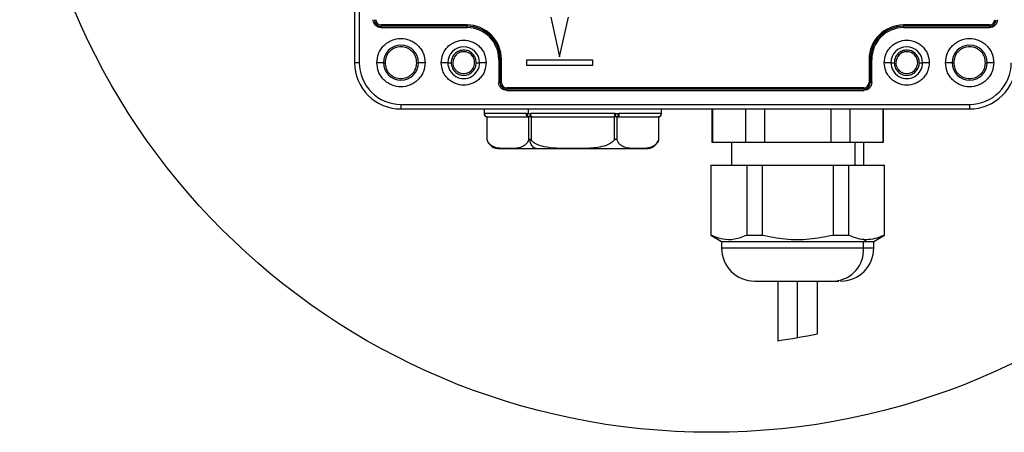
# Model space of a CAD drawing. Header units: millimetres. Extents: x 19 to 819, y 19 to 629.
# Tile 11 of 35: x 538 to 687, y 110 to 173. Entities that reach past the tile are written whole.
import ezdxf

# ---------------------------------------------------------------- set-up
doc = ezdxf.new("R2010")
doc.units = ezdxf.units.MM
doc.header["$LTSCALE"] = 3
doc.layers.add('DIMENSIONS', color=140, linetype='Continuous', lineweight=25)
doc.layers.add('SLD-DEFPOINTS', color=7, linetype='Continuous')

msp = doc.modelspace()

# ---------------------------------------------------------------- linework, layer by layer
for p, q in [((588.323, 262.244), (588.323, 166.244)), ((589.023, 262.244), (589.023, 166.244)), ((617.992, 173.144), (619.323, 167.144)), ((619.323, 167.144), (620.653, 173.144)), ((605.323, 171.944), (592.323, 171.944)), ((592.323, 171.944), (592.323, 171.744)), ((592.323, 171.544), (592.323, 171.744)), ((605.323, 171.744), (592.323, 171.744)), ((592.323, 171.544), (605.323, 171.544)), ((605.323, 171.944), (605.323, 171.744)), ((605.323, 171.544), (605.323, 171.744)), ((671.323, 171.944), (671.323, 171.744)), ((684.323, 171.944), (671.323, 171.944)), ((684.323, 171.744), (671.323, 171.744)), ((671.323, 171.544), (671.323, 171.744)), ((671.323, 171.544), (684.323, 171.544)), ((684.323, 171.944), (684.323, 171.744)), ((684.323, 171.744), (684.323, 171.544)), ((589.023, 166.244), (588.323, 166.244)), ((592.673, 166.244), (591.673, 166.244)), ((592.673, 166.244), (592.923, 166.244)), ((597.723, 166.244), (597.973, 166.244)), ((598.973, 166.244), (597.973, 166.244)), ((602.423, 166.244), (601.423, 166.244)), ((602.423, 166.244), (602.923, 166.244)), ((606.723, 166.244), (607.223, 166.244)), ((608.223, 166.244), (607.223, 166.244)), ((610.123, 166.744), (610.123, 163.244)), ((610.123, 166.744), (610.323, 166.744)), ((610.323, 163.244), (610.323, 166.744)), ((610.523, 166.744), (610.323, 166.744)), ((610.523, 163.244), (610.523, 166.744)), ((614.323, 166.644), (614.323, 165.844)), ((624.323, 166.644), (614.323, 166.644)), ((614.323, 165.844), (624.323, 165.844)), ((624.323, 165.844), (624.323, 166.644)), ((666.123, 166.744), (666.323, 166.744)), ((666.123, 166.744), (666.123, 163.244)), ((666.523, 166.744), (666.323, 166.744)), ((666.323, 166.744), (666.323, 163.244)), ((666.523, 163.244), (666.523, 166.744)), ((669.423, 166.244), (668.423, 166.244)), ((669.423, 166.244), (669.923, 166.244)), ((673.723, 166.244), (674.223, 166.244)), ((675.223, 166.244), (674.223, 166.244)), ((678.673, 166.244), (677.673, 166.244)), ((678.673, 166.244), (678.923, 166.244)), ((683.723, 166.244), (683.973, 166.244)), ((684.973, 166.244), (683.973, 166.244)), ((610.323, 163.244), (610.123, 163.244)), ((610.523, 163.244), (610.323, 163.244)), ((611.323, 162.444), (611.323, 162.244)), ((665.323, 162.444), (611.323, 162.444)), ((665.323, 162.444), (665.323, 162.244)), ((666.123, 163.244), (666.323, 163.244)), ((666.523, 163.244), (666.323, 163.244)), ((665.323, 162.244), (611.323, 162.244)), ((611.323, 162.044), (611.323, 162.244)), ((611.323, 162.044), (665.323, 162.044)), ((665.323, 162.244), (665.323, 162.044)), ((595.323, 159.944), (681.323, 159.944)), ((595.323, 159.944), (595.323, 159.244)), ((681.323, 159.944), (681.323, 159.244)), ((595.323, 159.244), (681.323, 159.244)), ((607.923, 159.244), (607.923, 158.524)), ((607.924, 158.538), (607.923, 158.527)), ((607.924, 158.538), (607.928, 158.544)), ((614.296, 158.544), (607.928, 158.544)), ((608.294, 158.044), (608.294, 154.691)), ((608.361, 154.504), (608.361, 158.044)), ((608.361, 158.044), (608.428, 158.044)), ((608.428, 158.044), (614.559, 158.044)), ((614.296, 158.544), (614.431, 158.538)), ((614.623, 158.527), (614.431, 158.538)), ((614.559, 158.044), (614.625, 158.044)), ((614.623, 158.527), (614.623, 159.244)), ((614.623, 158.527), (614.816, 158.538)), ((614.625, 158.044), (614.625, 154.504)), ((614.816, 158.538), (614.954, 158.544)), ((627.691, 158.544), (614.954, 158.544)), ((615.058, 158.044), (615.192, 158.044)), ((615.058, 154.504), (615.058, 158.044)), ((615.192, 158.044), (627.453, 158.044)), ((627.453, 158.044), (627.587, 158.044)), ((627.587, 158.044), (627.587, 154.504)), ((627.691, 158.544), (627.83, 158.538)), ((628.02, 154.504), (628.02, 158.044)), ((628.02, 158.044), (628.087, 158.044)), ((628.087, 158.044), (634.217, 158.044)), ((628.214, 158.538), (628.349, 158.544)), ((634.717, 158.544), (628.349, 158.544)), ((634.217, 158.044), (634.284, 158.044)), ((634.284, 158.044), (634.284, 154.504)), ((634.351, 154.691), (634.351, 158.044)), ((634.717, 158.544), (634.721, 158.538)), ((634.721, 158.538), (634.723, 158.527)), ((634.723, 158.524), (634.723, 159.244)), ((642.323, 159.244), (642.323, 154.244)), ((642.43, 159.244), (642.43, 154.244)), ((647.43, 159.244), (647.43, 154.244)), ((650.323, 159.244), (650.323, 154.244)), ((660.323, 159.244), (660.323, 154.244)), ((663.215, 159.244), (663.215, 154.244)), ((668.215, 159.244), (668.215, 154.244)), ((668.323, 154.244), (668.323, 159.244)), ((642.323, 154.244), (642.43, 154.244)), ((642.43, 154.244), (647.43, 154.244)), ((645.323, 154.244), (645.323, 150.729)), ((647.43, 154.244), (650.323, 154.244)), ((650.323, 154.244), (660.323, 154.244)), ((660.323, 154.244), (663.215, 154.244)), ((663.215, 154.244), (668.215, 154.244)), ((663.983, 154.244), (663.983, 150.729)), ((665.323, 150.729), (665.323, 154.244)), ((668.215, 154.244), (668.323, 154.244)), ((610.217, 153.244), (615.77, 153.244)), ((615.77, 153.244), (632.42, 153.244)), ((642.173, 150.729), (642.173, 140.181)), ((642.173, 150.729), (642.241, 150.729)), ((642.241, 140.181), (642.241, 150.729)), ((642.241, 150.729), (647.619, 150.729)), ((647.619, 150.729), (647.619, 140.181)), ((647.619, 150.729), (649.945, 150.729)), ((649.945, 150.729), (649.945, 140.181)), ((649.945, 150.729), (660.701, 150.729)), ((660.701, 150.729), (660.701, 140.181)), ((660.701, 150.729), (663.026, 150.729)), ((663.026, 150.729), (663.026, 140.181)), ((663.026, 150.729), (668.404, 150.729)), ((668.404, 150.729), (668.404, 140.181)), ((668.404, 150.729), (668.473, 150.729)), ((668.473, 140.181), (668.473, 150.729)), ((642.173, 140.181), (643.823, 139.229)), ((642.173, 140.181), (642.241, 140.181)), ((647.619, 140.181), (649.945, 140.181)), ((660.701, 140.181), (663.026, 140.181)), ((666.823, 139.229), (668.473, 140.181)), ((668.404, 140.181), (668.473, 140.181)), ((643.823, 139.229), (643.823, 138.229)), ((643.823, 139.229), (665.282, 139.229)), ((665.282, 139.229), (665.715, 139.517)), ((665.282, 138.229), (665.282, 139.229)), ((665.282, 139.229), (666.823, 139.229)), ((666.823, 138.229), (666.823, 139.229)), ((643.823, 138.229), (665.282, 138.229)), ((665.282, 138.229), (666.823, 138.229)), ((652.323, 133.229), (652.323, 124.208)), ((655.323, 124.684), (655.323, 133.229)), ((658.323, 125.262), (658.323, 133.229)), ((660.952, 133.229), (661.573, 133.229))]:
    msp.add_line(p, q)
at = {"flags": 128}
for points in [[(614.559, 158.044), (614.507, 158.053), (614.458, 158.082), (614.413, 158.128), (614.373, 158.19), (614.341, 158.266), (614.316, 158.352), (614.301, 158.446), (614.296, 158.544)], [(615.192, 158.044), (615.145, 158.053), (615.101, 158.082), (615.06, 158.128), (615.024, 158.19), (614.994, 158.266), (614.972, 158.352), (614.959, 158.446), (614.954, 158.544)], [(627.453, 158.044), (627.5, 158.053), (627.544, 158.082), (627.585, 158.128), (627.621, 158.19), (627.651, 158.266), (627.673, 158.352), (627.687, 158.446), (627.691, 158.544)], [(628.087, 158.044), (628.138, 158.053), (628.187, 158.082), (628.232, 158.128), (628.272, 158.19), (628.305, 158.266), (628.329, 158.352), (628.344, 158.446), (628.349, 158.544)], [(615.77, 153.244), (615.609, 153.27), (615.452, 153.347), (615.304, 153.474), (615.168, 153.647), (615.047, 153.861), (614.945, 154.111), (614.865, 154.391), (614.808, 154.693)]]:
    msp.add_lwpolyline(points, dxfattribs=at)
for centre, radius, start, end in [((592.323, 172.744), 1, 179.99994, 270.00006), ((592.323, 172.744), 0.8, 180.0007, 269.99983), ((684.323, 172.744), 1, 270.00041, 359.9997), ((684.323, 172.744), 0.8, 269.99988, 359.99998), ((605.323, 166.744), 5.2, 359.99999, 90.00001), ((605.323, 166.744), 5, 0.00011, 89.99998), ((605.323, 166.744), 4.8, 0, 90), ((671.323, 166.744), 5.2, 90.00004, 179.99994), ((671.323, 166.744), 5, 89.99994, 180), ((671.323, 166.744), 4.8, 89.99998, 180), ((595.323, 166.244), 2.65, 0, 180), ((604.823, 166.244), 2.4, 0.00009, 179.99991), ((671.823, 166.244), 2.4, 0.00009, 179.99991), ((681.323, 166.244), 2.65, 0, 180), ((604.823, 166.244), 1.65, 0.00013, 179.99987), ((671.823, 166.244), 1.65, 0.00006, 179.99994), ((595.323, 166.244), 7, 179.99996, 270.00004), ((595.323, 166.244), 6.3, 179.99993, 270.00007), ((595.323, 166.244), 2.65, 180, 0), ((604.823, 166.244), 2.4, 179.99991, 0.00009), ((604.823, 166.244), 1.65, 179.99987, 0.00013), ((671.823, 166.244), 2.4, 179.99991, 0.00009), ((671.823, 166.244), 1.65, 179.99981, 0.00019), ((681.323, 166.244), 2.65, 180, 0), ((681.323, 166.244), 6.3, 269.99997, 0.00006), ((681.323, 166.244), 7, 269.99997, 0.00003), ((611.323, 163.244), 1, 179.99921, 270.00079), ((611.323, 163.244), 0.8, 180.00017, 269.99983), ((665.323, 163.244), 1, 269.99979, 0.00043), ((665.323, 163.244), 0.8, 270.0007, 359.99983), ((608.424, 158.54), 0.5, 180.14005, 262.7349), ((608.428, 158.544), 0.5, 179.99002, 269.98692), ((614.886, 158.431), 0.467, 166.69947, 236.10119), ((615.354, 158.496), 0.54, 175.45964, 236.82992), ((627.291, 158.496), 0.54, 303.16938, 4.54106), ((627.76, 158.431), 0.467, 303.8982, 13.29965), ((634.217, 158.544), 0.5, 270.01222, 0.01084), ((634.221, 158.54), 0.5, 277.26475, 359.86126), ((610.214, 155.243), 1.997, 196.05522, 200.81467), ((609.984, 155.154), 1.751, 200.77081, 201.36498), ((610.217, 155.244), 2, 201.33141, 269.99976), ((632.428, 155.244), 2, 270.00011, 338.20079), ((632.113, 155.368), 2.339, 338.2368, 338.54205), ((632.43, 155.243), 1.999, 338.55478, 343.92996), ((648.823, 138.229), 5, 180.00007, 269.99998), ((660.591, 137.916), 4.701, 274.40196, 3.81127), ((661.823, 138.229), 5, 270.00007, 359.99993)]:
    msp.add_arc(centre, radius, start, end)
for points, knots in [([(592.323, 171.544), (592.172, 171.56), (591.939, 171.585), (591.659, 171.734), (591.468, 171.889), (591.313, 172.08), (591.164, 172.36), (591.139, 172.593), (591.123, 172.744)], [0, 0, 0, 0, 0.2394433, 0.3694548, 0.4999997, 0.6299918, 0.7605559, 1, 1, 1, 1]), ([(685.523, 172.744), (685.506, 172.593), (685.482, 172.36), (685.332, 172.08), (685.177, 171.889), (684.986, 171.734), (684.707, 171.585), (684.473, 171.56), (684.323, 171.544)], [0, 0, 0, 0, 0.23944388, 0.36945594, 0.50000134, 0.62999174, 0.76055688, 1, 1, 1, 1]), ([(591.673, 166.244), (591.721, 166.703), (591.796, 167.409), (592.251, 168.259), (592.723, 168.843), (593.307, 169.317), (594.157, 169.758), (595.323, 169.982), (596.488, 169.758), (597.338, 169.317), (597.923, 168.843), (598.394, 168.259), (598.849, 167.409), (598.924, 166.703), (598.973, 166.244)], [0, 0, 0, 0, 0.119728, 0.1841803, 0.2500002, 0.3158197, 0.3802714, 0.5000001, 0.6197287, 0.6841805, 0.75, 0.8158199, 0.8802719, 1, 1, 1, 1]), ([(677.673, 166.244), (677.721, 166.703), (677.796, 167.409), (678.251, 168.259), (678.723, 168.843), (679.307, 169.317), (680.157, 169.758), (681.323, 169.982), (682.488, 169.758), (683.338, 169.317), (683.923, 168.843), (684.394, 168.259), (684.849, 167.409), (684.924, 166.703), (684.973, 166.244)], [0, 0, 0, 0, 0.11972805, 0.18418029, 0.25000012, 0.31581951, 0.38027154, 0.50000004, 0.61972846, 0.68418049, 0.74999988, 0.81581971, 0.88027195, 1, 1, 1, 1]), ([(597.723, 166.244), (597.69, 166.546), (597.641, 167.011), (597.342, 167.571), (597.032, 167.952), (596.65, 168.264), (596.091, 168.554), (595.323, 168.702), (594.555, 168.554), (593.996, 168.265), (593.614, 167.953), (593.304, 167.571), (593.005, 167.012), (592.955, 166.546), (592.923, 166.244)], [0, 0, 0, 0, 0.1197209, 0.1847938, 0.25, 0.3150673, 0.3802788, 0.4999999, 0.6197219, 0.6847944, 0.7499998, 0.8150678, 0.8802789, 1, 1, 1, 1]), ([(601.423, 166.244), (601.468, 166.671), (601.539, 167.331), (601.962, 168.124), (602.401, 168.664), (602.942, 169.106), (603.735, 169.516), (604.823, 169.726), (605.91, 169.516), (606.703, 169.107), (607.243, 168.665), (607.683, 168.124), (608.106, 167.332), (608.177, 166.671), (608.223, 166.244)], [0, 0, 0, 0, 0.1197212, 0.184814, 0.2499999, 0.3150888, 0.3802786, 0.4999998, 0.6197216, 0.6848139, 0.7500003, 0.8150892, 0.8802787, 1, 1, 1, 1]), ([(668.423, 166.244), (668.468, 166.671), (668.539, 167.331), (668.962, 168.124), (669.401, 168.664), (669.942, 169.106), (670.735, 169.516), (671.823, 169.726), (672.91, 169.516), (673.703, 169.107), (674.243, 168.665), (674.683, 168.124), (675.106, 167.332), (675.177, 166.671), (675.223, 166.244)], [0, 0, 0, 0, 0.1197212, 0.1848141, 0.2499999, 0.3150885, 0.3802785, 0.5, 0.6197215, 0.6848139, 0.7500001, 0.8150891, 0.8802788, 1, 1, 1, 1]), ([(683.723, 166.244), (683.69, 166.546), (683.641, 167.011), (683.342, 167.571), (683.032, 167.952), (682.65, 168.264), (682.091, 168.554), (681.323, 168.702), (680.555, 168.554), (679.996, 168.265), (679.614, 167.953), (679.304, 167.571), (679.005, 167.012), (678.955, 166.546), (678.923, 166.244)], [0, 0, 0, 0, 0.1197211, 0.1847939, 0.2500001, 0.3150675, 0.3802783, 0.5, 0.6197218, 0.6847943, 0.7499999, 0.8150681, 0.8802789, 1, 1, 1, 1]), ([(606.723, 166.244), (606.697, 166.483), (606.658, 166.852), (606.421, 167.295), (606.175, 167.597), (605.873, 167.844), (605.43, 168.073), (604.823, 168.19), (604.215, 168.073), (603.772, 167.843), (603.469, 167.596), (603.224, 167.294), (602.987, 166.851), (602.948, 166.483), (602.923, 166.244)], [0, 0, 0, 0, 0.1197214, 0.1849475, 0.2500006, 0.3152257, 0.380279, 0.5000004, 0.6197218, 0.6849479, 0.7500002, 0.815227, 0.8802786, 1, 1, 1, 1]), ([(673.723, 166.244), (673.697, 166.483), (673.658, 166.852), (673.421, 167.295), (673.175, 167.597), (672.873, 167.844), (672.43, 168.073), (671.823, 168.19), (671.215, 168.073), (670.772, 167.843), (670.469, 167.596), (670.224, 167.294), (669.987, 166.851), (669.948, 166.483), (669.923, 166.244)], [0, 0, 0, 0, 0.1197214, 0.1849476, 0.2500003, 0.3152259, 0.3802783, 0.5, 0.6197217, 0.6849475, 0.7499996, 0.8152265, 0.8802786, 1, 1, 1, 1]), ([(598.973, 166.244), (598.924, 165.785), (598.849, 165.078), (598.394, 164.228), (597.923, 163.644), (597.338, 163.17), (596.488, 162.729), (595.323, 162.506), (594.157, 162.729), (593.307, 163.17), (592.723, 163.644), (592.251, 164.228), (591.796, 165.078), (591.721, 165.785), (591.673, 166.244)], [0, 0, 0, 0, 0.1197286, 0.18418, 0.2499999, 0.3158197, 0.3802714, 0.4999999, 0.6197284, 0.6841801, 0.75, 0.8158198, 0.8802715, 1, 1, 1, 1]), ([(592.923, 166.244), (592.955, 165.942), (593.005, 165.476), (593.303, 164.917), (593.613, 164.535), (593.995, 164.223), (594.555, 163.934), (595.323, 163.786), (596.09, 163.934), (596.65, 164.223), (597.031, 164.535), (597.342, 164.916), (597.641, 165.476), (597.69, 165.942), (597.723, 166.244)], [0, 0, 0, 0, 0.1197219, 0.1847947, 0.25, 0.3150678, 0.3802783, 0.5000002, 0.6197211, 0.6847948, 0.7500002, 0.8150673, 0.8802783, 1, 1, 1, 1]), ([(608.223, 166.244), (608.177, 165.816), (608.106, 165.156), (607.683, 164.364), (607.244, 163.823), (606.703, 163.381), (605.911, 162.971), (604.823, 162.761), (603.735, 162.971), (602.943, 163.381), (602.402, 163.823), (601.962, 164.363), (601.539, 165.156), (601.468, 165.816), (601.423, 166.244)], [0, 0, 0, 0, 0.1197219, 0.1848141, 0.2500001, 0.3150889, 0.3802783, 0.5000002, 0.6197214, 0.6848142, 0.7499997, 0.8150885, 0.8802782, 1, 1, 1, 1]), ([(602.923, 166.244), (602.948, 166.005), (602.988, 165.636), (603.224, 165.193), (603.47, 164.891), (603.772, 164.644), (604.215, 164.415), (604.823, 164.298), (605.431, 164.415), (605.873, 164.644), (606.176, 164.891), (606.421, 165.193), (606.658, 165.636), (606.697, 166.005), (606.723, 166.244)], [0, 0, 0, 0, 0.1197212, 0.1849472, 0.2499995, 0.3152262, 0.3802783, 0.4999995, 0.6197208, 0.6849468, 0.7499998, 0.8152256, 0.8802788, 1, 1, 1, 1]), ([(675.223, 166.244), (675.177, 165.816), (675.106, 165.156), (674.683, 164.364), (674.244, 163.823), (673.703, 163.381), (672.911, 162.971), (671.823, 162.761), (670.735, 162.971), (669.943, 163.381), (669.402, 163.823), (668.962, 164.363), (668.539, 165.156), (668.468, 165.816), (668.423, 166.244)], [0, 0, 0, 0, 0.1197218, 0.184814, 0.2500003, 0.3150889, 0.3802785, 0.5000001, 0.6197216, 0.684814, 0.7499997, 0.8150886, 0.8802782, 1, 1, 1, 1]), ([(669.923, 166.244), (669.948, 166.005), (669.988, 165.636), (670.224, 165.193), (670.47, 164.891), (670.772, 164.644), (671.215, 164.415), (671.823, 164.298), (672.431, 164.415), (672.873, 164.644), (673.176, 164.891), (673.421, 165.193), (673.658, 165.636), (673.697, 166.005), (673.723, 166.244)], [0, 0, 0, 0, 0.1197212, 0.1849473, 0.2500001, 0.3152264, 0.3802784, 0.4999999, 0.6197214, 0.6849471, 0.7500001, 0.8152257, 0.8802788, 1, 1, 1, 1]), ([(684.973, 166.244), (684.924, 165.785), (684.849, 165.078), (684.394, 164.228), (683.923, 163.644), (683.338, 163.17), (682.488, 162.729), (681.323, 162.506), (680.157, 162.729), (679.307, 163.17), (678.723, 163.644), (678.251, 164.228), (677.796, 165.078), (677.721, 165.785), (677.673, 166.244)], [0, 0, 0, 0, 0.1197286, 0.1841802, 0.2499999, 0.3158197, 0.3802717, 0.5, 0.6197283, 0.6841803, 0.7500001, 0.8158198, 0.8802714, 1, 1, 1, 1]), ([(678.923, 166.244), (678.955, 165.942), (679.005, 165.476), (679.303, 164.917), (679.613, 164.535), (679.995, 164.223), (680.555, 163.934), (681.323, 163.786), (682.09, 163.934), (682.65, 164.223), (683.031, 164.535), (683.342, 164.916), (683.641, 165.476), (683.69, 165.942), (683.723, 166.244)], [0, 0, 0, 0, 0.1197218, 0.1847946, 0.2499999, 0.3150679, 0.3802784, 0.5000001, 0.6197216, 0.6847945, 0.7500001, 0.8150674, 0.8802782, 1, 1, 1, 1]), ([(611.323, 162.044), (611.172, 162.06), (610.939, 162.085), (610.659, 162.234), (610.468, 162.389), (610.313, 162.58), (610.164, 162.86), (610.139, 163.093), (610.123, 163.244)], [0, 0, 0, 0, 0.2394437, 0.3694584, 0.5000001, 0.6299889, 0.7605563, 1, 1, 1, 1]), ([(666.523, 163.244), (666.506, 163.093), (666.482, 162.86), (666.332, 162.58), (666.177, 162.39), (665.986, 162.234), (665.707, 162.085), (665.473, 162.06), (665.323, 162.044)], [0, 0, 0, 0, 0.2394437, 0.3694592, 0.5000018, 0.6299917, 0.7605577, 1, 1, 1, 1]), ([(607.923, 158.527), (607.928, 158.473), (607.938, 158.363), (608.021, 158.215), (608.144, 158.098), (608.248, 158.061), (608.298, 158.043)], [0, 0, 0, 0, 0.2433364, 0.5003523, 0.757176, 1, 1, 1, 1]), ([(608.361, 158.044), (608.345, 158.044), (608.324, 158.044), (608.303, 158.044), (608.298, 158.044)], [0, 0, 0, 0, 0.7777205, 1, 1, 1, 1]), ([(615.058, 158.044), (615.017, 158.044), (614.924, 158.044), (614.791, 158.044), (614.688, 158.044), (614.636, 158.044), (614.625, 158.044)], [0, 0, 0, 0, 0.2886198, 0.6424171, 0.9237927, 1, 1, 1, 1]), ([(628.02, 158.044), (627.994, 158.044), (627.924, 158.044), (627.799, 158.044), (627.68, 158.044), (627.607, 158.044), (627.587, 158.044)], [0, 0, 0, 0, 0.1760559, 0.4902614, 0.861936, 1, 1, 1, 1]), ([(628.214, 158.538), (628.15, 158.533), (628.022, 158.521), (627.894, 158.533), (627.83, 158.538)], [0, 0, 0, 0, 0.4976127, 1, 1, 1, 1]), ([(634.347, 158.044), (634.348, 158.044), (634.363, 158.044), (634.308, 158.044), (634.291, 158.044), (634.284, 158.044)], [0, 0, 0, 0, 0.0463721, 0.6123146, 1, 1, 1, 1]), ([(634.347, 158.043), (634.398, 158.061), (634.501, 158.098), (634.624, 158.215), (634.707, 158.363), (634.718, 158.473), (634.723, 158.527)], [0, 0, 0, 0, 0.2428245, 0.4996486, 0.756665, 1, 1, 1, 1]), ([(608.295, 154.691), (608.295, 154.691), (608.293, 154.696), (608.305, 154.656), (608.317, 154.621), (608.342, 154.555), (608.361, 154.504)], [0, 0, 0, 0, 0.0046162, 0.0706764, 0.296333, 1, 1, 1, 1]), ([(614.625, 154.504), (614.533, 154.329), (614.321, 153.926), (613.571, 153.415), (612.469, 153.257), (611.318, 153.253), (610.258, 153.283), (609.403, 153.45), (608.784, 153.843), (608.492, 154.214), (608.389, 154.442), (608.361, 154.504)], [0, 0, 0, 0, 0.081608, 0.1884771, 0.3633563, 0.5381106, 0.6707035, 0.8069631, 0.8954375, 0.9717284, 1, 1, 1, 1]), ([(614.625, 154.504), (614.645, 154.546), (614.673, 154.607), (614.731, 154.667), (614.773, 154.69), (614.799, 154.692), (614.808, 154.693)], [0, 0, 0, 0, 0.4955647, 0.7207859, 0.9015613, 1, 1, 1, 1]), ([(614.808, 154.693), (614.826, 154.69), (614.87, 154.684), (614.959, 154.619), (615.017, 154.552), (615.058, 154.504)], [0, 0, 0, 0, 0.1682629, 0.4064347, 1, 1, 1, 1]), ([(627.587, 154.504), (627.389, 154.325), (626.862, 153.848), (625.347, 153.416), (623.265, 153.216), (620.963, 153.266), (618.861, 153.268), (617.216, 153.441), (615.991, 153.808), (615.352, 154.182), (615.115, 154.441), (615.058, 154.504)], [0, 0, 0, 0, 0.0606616, 0.1615233, 0.3512806, 0.5421419, 0.6883393, 0.8339544, 0.9195319, 0.9806224, 1, 1, 1, 1]), ([(627.587, 154.504), (627.622, 154.546), (627.673, 154.605), (627.75, 154.666), (627.803, 154.691), (627.851, 154.695), (627.9, 154.678), (627.967, 154.618), (627.998, 154.551), (628.02, 154.504)], [0, 0, 0, 0, 0.2740516, 0.3934944, 0.4893471, 0.5613652, 0.6300924, 0.7436147, 1, 1, 1, 1]), ([(634.284, 154.504), (634.192, 154.329), (633.98, 153.926), (633.229, 153.415), (632.127, 153.257), (630.976, 153.253), (629.916, 153.283), (629.062, 153.45), (628.442, 153.843), (628.151, 154.214), (628.048, 154.442), (628.02, 154.504)], [0, 0, 0, 0, 0.081608, 0.1884769, 0.3633571, 0.5381112, 0.6707041, 0.8069625, 0.8954377, 0.971728, 1, 1, 1, 1]), ([(634.284, 154.504), (634.3, 154.544), (634.321, 154.597), (634.341, 154.66), (634.348, 154.682), (634.35, 154.691), (634.351, 154.691)], [0, 0, 0, 0, 0.6435474, 0.8714121, 0.9910116, 1, 1, 1, 1]), ([(642.241, 140.181), (642.812, 139.951), (643.944, 139.493), (645.859, 139.476), (647.021, 139.941), (647.619, 140.181)], [0, 0, 0, 0, 0.32979626, 0.65476534, 1, 1, 1, 1]), ([(649.945, 140.181), (651.101, 139.952), (653.441, 139.487), (657.09, 139.47), (659.488, 139.942), (660.701, 140.181)], [0, 0, 0, 0, 0.3254473, 0.6587664, 1, 1, 1, 1]), ([(663.026, 140.181), (663.462, 139.993), (664.321, 139.621), (665.255, 139.552), (665.715, 139.517)], [0, 0, 0, 0, 0.5069361, 1, 1, 1, 1]), ([(665.715, 139.517), (666.169, 139.551), (667.102, 139.619), (667.962, 139.991), (668.404, 140.181)], [0, 0, 0, 0, 0.4863104, 1, 1, 1, 1]), ([(648.849, 133.229), (648.843, 133.229), (648.761, 133.229), (649.272, 133.229), (649.526, 133.229), (650.672, 133.229), (652.195, 133.229), (654.047, 133.229), (655.686, 133.229), (656.981, 133.229), (658.207, 133.229), (659.523, 133.229), (660.421, 133.229), (660.952, 133.229)], [0, 0, 0, 0, 0.0013498, 0.0187778, 0.0581622, 0.1163952, 0.2683352, 0.4578818, 0.5658159, 0.6747704, 0.7778421, 0.8688532, 1, 1, 1, 1])]:
    msp.add_open_spline(points, degree=3, knots=knots)
at = {"layer": 'DIMENSIONS'}
msp.add_circle((642.245, 214.928), 104.57, dxfattribs=at)
at = {"layer": 'SLD-DEFPOINTS'}
msp.add_arc((639.34, 215.721), 92.43, 278.07436, 281.8513, dxfattribs=at)

doc.saveas('drawing.dxf')
